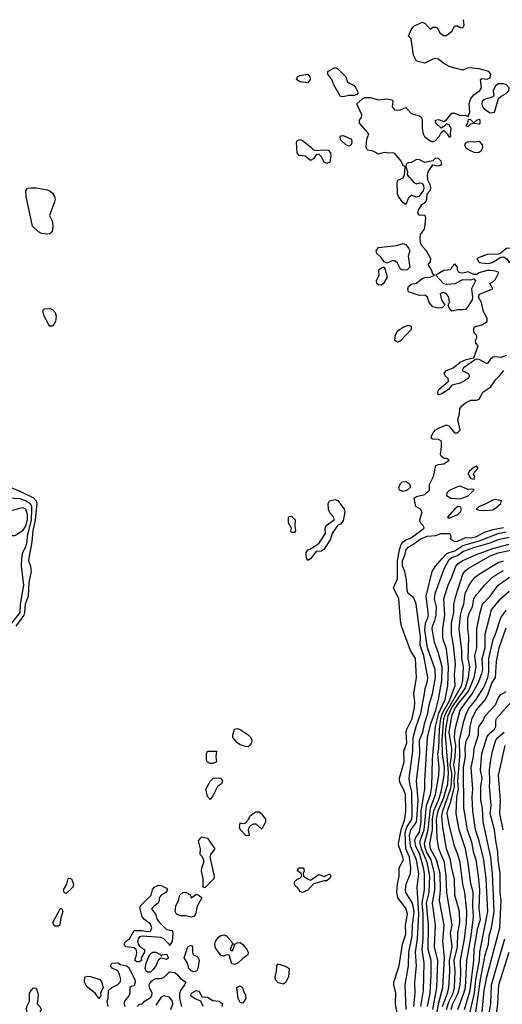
# Model space of a CAD drawing. Header units: metres. Extents: x -51132 to -49532, y -231222 to -229437.
# Tile 187 of 256: x -50855 to -50766, y -229618 to -229437. Entities that reach past the tile are written whole.
import ezdxf

# ---------------------------------------------------------------- set-up
doc = ezdxf.new("R2010")
doc.units = ezdxf.units.M
doc.layers.add('CONTOUR_INDEX', color=1, linetype='Continuous')
doc.layers.add('CONTOUR_INTER', color=3, linetype='Continuous')

msp = doc.modelspace()

# ---------------------------------------------------------------- linework, layer by layer
at = {"layer": 'CONTOUR_INDEX'}
for points, elevation in [([(-50855.29, -229526.76), (-50854.08, -229526.47), (-50853.58, -229526.7), (-50853.22, -229527.76), (-50853.24, -229528.76), (-50853.58, -229529.86), (-50854.08, -229530.78), (-50855.08, -229531.44), (-50855.58, -229531.65), (-50856.08, -229531.68), (-50856.58, -229531.45), (-50857.58, -229530.61), (-50858.12, -229529.76), (-50858.24, -229529.26), (-50858.05, -229528.76), (-50857.08, -229527.44), (-50856.58, -229527.14), (-50855.29, -229526.76)], 10), ([(-50782.1, -229618.26), (-50781.88, -229615.76), (-50781.9, -229613.76), (-50781.6, -229610.76), (-50781.79, -229608.26), (-50781.41, -229605.76), (-50781.18, -229601.26), (-50781.51, -229596.26), (-50781.18, -229593.76), (-50781.6, -229591.26), (-50782.73, -229588.76), (-50782.88, -229586.76), (-50782.65, -229585.76), (-50781.89, -229584.76), (-50781.62, -229584.26), (-50781.54, -229583.76), (-50781.32, -229580.26), (-50781.63, -229576.76), (-50781.01, -229571.76), (-50781.08, -229569.26), (-50780.42, -229567.76), (-50780.14, -229566.26), (-50779.53, -229564.26), (-50779.27, -229562.76), (-50778.67, -229560.76), (-50778.1, -229557.76), (-50778.2, -229556.26), (-50779.56, -229552.26), (-50780.08, -229549.01), (-50779.98, -229547.76), (-50779.5, -229546.76), (-50779.42, -229546.26), (-50779.8, -229542.76), (-50778.71, -229538.26), (-50778.08, -229537.23), (-50776.83, -229535.76), (-50776.08, -229535.01), (-50775.58, -229534.72), (-50774.58, -229534.42), (-50773.08, -229533.48), (-50770.08, -229532.6), (-50766.58, -229531.27), (-50765.08, -229530.96)], 10), ([(-50776.83, -229618.26), (-50775.9, -229615.76), (-50775.65, -229614.76), (-50775.48, -229611.76), (-50775.52, -229609.76), (-50775.05, -229607.26), (-50775.33, -229604.76), (-50775.02, -229603.26), (-50776.01, -229597.26), (-50776.13, -229594.26), (-50776.47, -229591.76), (-50777.47, -229589.26), (-50777.8, -229587.26), (-50777.9, -229583.76), (-50777.61, -229582.26), (-50776.58, -229579.77), (-50775.84, -229577.26), (-50775.73, -229575.26), (-50776.25, -229568.26), (-50776.21, -229567.26), (-50775.8, -229564.76), (-50775.08, -229563.26), (-50772.67, -229559.76), (-50772.02, -229557.76), (-50771.82, -229555.76), (-50772.09, -229554.26), (-50771.95, -229550.26), (-50772.15, -229548.76), (-50772.14, -229546.76), (-50771.84, -229545.76), (-50771.28, -229544.76), (-50771.03, -229543.26), (-50770.58, -229542.46), (-50769.87, -229541.76), (-50769.12, -229540.76), (-50767.63, -229539.26), (-50766.89, -229538.76), (-50765.58, -229538.08)], 15), ([(-50771.96, -229620.26), (-50770.95, -229615.76), (-50770.68, -229613.26), (-50770.03, -229609.76), (-50769.95, -229608.26), (-50768.51, -229600.76), (-50768.8, -229594.76), (-50769.21, -229591.26), (-50770.09, -229587.76), (-50770.75, -229585.76), (-50771.24, -229582.26), (-50771.36, -229579.76), (-50771.26, -229578.26), (-50771.52, -229574.26), (-50771.11, -229572.26), (-50771.02, -229570.76), (-50770.19, -229568.26), (-50770.2, -229567.26), (-50770.08, -229566.7), (-50769.42, -229565.76), (-50768.94, -229564.76), (-50767.06, -229562.76), (-50766.47, -229561.26), (-50766.08, -229560.86), (-50765.08, -229560.33)], 20)]:
    msp.add_lwpolyline(points, dxfattribs=dict(at, elevation=elevation))
at = {"layer": 'CONTOUR_INTER'}
for points, elevation in [([(-50765.08, -229498.54), (-50766.08, -229498.9), (-50767.08, -229498.76), (-50767.58, -229498.82), (-50768.05, -229499.26), (-50768.58, -229500.04), (-50770.08, -229499.24), (-50770.58, -229499.17), (-50770.75, -229499.26), (-50772.98, -229500.76), (-50773.19, -229501.26), (-50772.08, -229501.85), (-50771.88, -229502.26), (-50772.17, -229502.76), (-50772.82, -229503.26), (-50773.58, -229503.63), (-50775.08, -229504), (-50775.73, -229504.76), (-50777.08, -229505.63), (-50777.59, -229505.76), (-50777.71, -229505.26), (-50777.52, -229504.76), (-50775.7, -229503.26), (-50775.75, -229502.76), (-50776.32, -229502.26), (-50776.51, -229501.76), (-50776.1, -229501.26), (-50774.85, -229500.76), (-50773.58, -229499.71), (-50772.46, -229499.26), (-50771.08, -229498.94), (-50770.98, -229498.76), (-50770.23, -229496.76), (-50770.68, -229496.26), (-50770.75, -229495.76), (-50770.51, -229495.26), (-50770.54, -229494.76), (-50771.08, -229494.26), (-50771.08, -229493.49), (-50770.94, -229493.26), (-50769.58, -229492.89), (-50768.62, -229492.26), (-50768.58, -229491.76), (-50769.31, -229490.26), (-50769.65, -229488.76), (-50770.19, -229487.76), (-50770.02, -229487.26), (-50767.56, -229486.26), (-50768.11, -229485.26), (-50767.58, -229484.97), (-50767.08, -229484.47), (-50766.47, -229483.26), (-50767.08, -229483), (-50768.08, -229482.89), (-50768.58, -229482.9), (-50770.08, -229483.3), (-50770.58, -229483.61), (-50771.08, -229483.63), (-50772.08, -229483.11), (-50773.08, -229483.35), (-50773.58, -229483.33), (-50773.81, -229483.26), (-50774.05, -229482.76), (-50774.06, -229482.26), (-50774.58, -229481.68), (-50775.08, -229482.26), (-50775.32, -229482.76), (-50776.58, -229482.88), (-50778.03, -229483.76), (-50776.62, -229485.26), (-50776.08, -229485.41), (-50774.46, -229485.26), (-50773.08, -229484.51), (-50771.58, -229484.6), (-50771.08, -229484.41), (-50770.73, -229484.76), (-50771.51, -229486.26), (-50771.28, -229487.76), (-50771.39, -229488.26), (-50772.08, -229489.47), (-50772.58, -229490.04), (-50773.08, -229490.14), (-50774.08, -229490.09), (-50775.08, -229490.34), (-50775.57, -229489.76), (-50775.76, -229489.26), (-50775.56, -229488.76), (-50775.67, -229487.76), (-50776.08, -229487.19), (-50776.58, -229486.92), (-50777.08, -229487.03), (-50777.25, -229487.26), (-50777.01, -229488.26), (-50776.37, -229489.26), (-50776.9, -229489.76), (-50777.58, -229489.84), (-50778.58, -229489.54), (-50779.28, -229488.76), (-50779.61, -229487.76), (-50780.08, -229487.44), (-50781.08, -229487.51), (-50783.08, -229486.83), (-50783.2, -229486.26), (-50783.08, -229485.84), (-50782.58, -229485.4), (-50781.58, -229485.2), (-50780.58, -229484.38), (-50780.08, -229484.14), (-50779.08, -229484.08), (-50778.32, -229483.76), (-50778.58, -229483.57), (-50778.84, -229482.76), (-50779.46, -229481.76), (-50779.05, -229481.26), (-50778.95, -229480.76), (-50779.79, -229479.26), (-50780.71, -229478.26), (-50780.9, -229477.76), (-50780.96, -229476.76), (-50780.85, -229476.26), (-50780.15, -229475.26), (-50780.08, -229474.89), (-50779.91, -229473.26), (-50780, -229472.76), (-50781.08, -229472.69), (-50781.38, -229472.26), (-50781.24, -229471.76), (-50780.6, -229470.76), (-50779.91, -229470.26), (-50779.7, -229469.76), (-50779.67, -229468.76), (-50779.08, -229468.15), (-50778.96, -229467.76), (-50779.04, -229467.26), (-50779.5, -229466.26), (-50779.57, -229465.26), (-50779.43, -229464.76), (-50778.58, -229463.45), (-50777.58, -229463.62), (-50777.08, -229463.48), (-50776.96, -229463.26), (-50777.07, -229462.76), (-50777.58, -229462.27), (-50778.08, -229462.2), (-50778.58, -229462.69), (-50780.08, -229463.02), (-50781.08, -229462.51), (-50781.58, -229462.46), (-50782.58, -229463.02), (-50783.08, -229463.06), (-50783.46, -229463.26), (-50783.56, -229463.76), (-50783.29, -229464.76), (-50783.32, -229465.26), (-50782.08, -229466.71), (-50781.58, -229466.97), (-50781.08, -229466.79), (-50780.58, -229466.81), (-50780.33, -229467.26), (-50780.23, -229467.76), (-50780.39, -229468.26), (-50781.17, -229469.26), (-50781.58, -229469.41), (-50782.58, -229469.04), (-50783.08, -229469.54), (-50783.58, -229470.73), (-50784.08, -229470.44), (-50784.94, -229469.26), (-50785.08, -229468.79), (-50785.15, -229466.76), (-50785.04, -229466.26), (-50784.08, -229465.83), (-50783.79, -229465.26), (-50783.71, -229463.76), (-50784.08, -229463.61), (-50784.4, -229462.76), (-50785.58, -229461.39), (-50786.08, -229461.23), (-50786.58, -229461.29), (-50787.58, -229461.16), (-50788.58, -229461.49), (-50789.58, -229460.96), (-50790.61, -229460.76), (-50790.88, -229460.26), (-50790.73, -229458.76), (-50790.4, -229457.76), (-50792.08, -229455.76), (-50792.11, -229455.26), (-50791.75, -229454.76), (-50791.65, -229454.26), (-50792.59, -229452.26), (-50791.49, -229451.26), (-50791.08, -229451.07), (-50790.08, -229451.07), (-50788.58, -229451.47), (-50787.08, -229451.33), (-50786.08, -229451.51), (-50785.94, -229451.76), (-50786.06, -229452.76), (-50785.58, -229453.37), (-50784.58, -229453.31), (-50783.58, -229452.89), (-50782.58, -229454), (-50781.08, -229454.45), (-50780.7, -229454.76), (-50780.54, -229455.26), (-50780.56, -229456.76), (-50780.38, -229457.76), (-50780.11, -229458.26), (-50779.08, -229459.04), (-50778.58, -229459.25), (-50778.08, -229458.99), (-50777.46, -229458.26), (-50777.08, -229457.48), (-50776.58, -229457.13), (-50775.94, -229457.76), (-50775.58, -229458.38), (-50775.3, -229458.26), (-50775.36, -229457.76), (-50775.2, -229456.76), (-50775.58, -229456.08), (-50776.08, -229455.89), (-50776.58, -229456.42), (-50777.08, -229456.68), (-50778.03, -229455.76), (-50778.14, -229455.26), (-50777.58, -229455.09), (-50776.58, -229455.49), (-50776.08, -229455.17), (-50775.08, -229453.97), (-50774.58, -229453.95), (-50773.58, -229454.38), (-50772.58, -229454.29), (-50772.08, -229454.59), (-50771.77, -229453.76), (-50771.94, -229452.26), (-50771.62, -229451.26), (-50771.08, -229450.6), (-50769.93, -229449.76), (-50769.63, -229449.26), (-50769.81, -229447.76), (-50769.58, -229447.55), (-50768.58, -229447.71), (-50768.08, -229447.48), (-50767.91, -229446.76), (-50768.27, -229446.26), (-50770.08, -229445.81), (-50772.08, -229445.62), (-50773.08, -229446.03), (-50774.58, -229445.69), (-50775.58, -229445.34), (-50776.58, -229444.79), (-50777.58, -229444), (-50778.08, -229443.91), (-50778.58, -229444), (-50780.08, -229444.73), (-50781.58, -229444.39), (-50782.14, -229443.26), (-50782.57, -229440.26), (-50783.05, -229439.76), (-50782.58, -229438.65), (-50782.08, -229437.95), (-50780.58, -229437.2), (-50780.08, -229437.41), (-50779.08, -229438.49), (-50778.58, -229438.15), (-50778.08, -229438.12), (-50777.8, -229438.26), (-50777.25, -229439.26), (-50776.58, -229439.65), (-50776.08, -229439.67), (-50775.08, -229438.86), (-50774.58, -229437.89), (-50774.08, -229437.91), (-50773.58, -229438.2), (-50773.06, -229438.26), (-50772.85, -229437.76), (-50772.96, -229436.76)], 8), ([(-50803.49, -229447.26), (-50803.08, -229447.01), (-50801.58, -229446.79), (-50801.26, -229447.26), (-50801.18, -229447.76), (-50801.58, -229448.36), (-50803.08, -229448.2), (-50803.7, -229447.76), (-50803.49, -229447.26)], 8), ([(-50796.95, -229445.76), (-50796.58, -229445.54), (-50796.08, -229445.79), (-50794.6, -229447.26), (-50794.28, -229448.26), (-50793.08, -229448.86), (-50792.74, -229449.26), (-50792.52, -229449.76), (-50792.37, -229450.26), (-50792.58, -229450.54), (-50793.08, -229450.73), (-50794.08, -229450.73), (-50795.08, -229450.96), (-50795.58, -229450.87), (-50796.8, -229448.76), (-50797.17, -229447.76), (-50797.92, -229446.76), (-50797.9, -229446.26), (-50796.95, -229445.76)], 8), ([(-50766.58, -229448.56), (-50767.08, -229449.01), (-50767.52, -229449.76), (-50767.37, -229450.76), (-50767.58, -229450.96), (-50769.08, -229451.45), (-50769.53, -229451.76), (-50769.61, -229452.26), (-50769.47, -229452.76), (-50769.08, -229453.24), (-50768.08, -229453.88), (-50767.26, -229453.76), (-50766.5, -229451.26), (-50765.88, -229450.76), (-50765.08, -229450.35), (-50764.63, -229449.76), (-50764.56, -229449.26), (-50765.02, -229448.76), (-50765.58, -229448.53), (-50766.58, -229448.56)], 8), ([(-50772.08, -229455.11), (-50772.23, -229455.76), (-50772.52, -229456.26), (-50772.08, -229456.41), (-50771.58, -229455.94), (-50771.08, -229455.78), (-50770.08, -229455.94), (-50769.91, -229455.76), (-50769.86, -229455.26), (-50770.08, -229455.14), (-50770.52, -229455.26), (-50771.08, -229455.71), (-50771.58, -229455.19), (-50772.08, -229455.11)], 8), ([(-50795.64, -229458.26), (-50795.58, -229458.12), (-50795.08, -229458.03), (-50793.58, -229458.73), (-50793.51, -229459.26), (-50793.63, -229459.76), (-50794.08, -229460.03), (-50794.58, -229459.76), (-50795.58, -229458.86), (-50795.64, -229458.26)], 8), ([(-50803.68, -229459.26), (-50803.58, -229459.01), (-50803.08, -229458.79), (-50802.58, -229458.98), (-50801.08, -229460.11), (-50800.58, -229460.67), (-50800.08, -229460.84), (-50798.58, -229460.67), (-50797.85, -229460.76), (-50797.43, -229461.26), (-50797.36, -229461.76), (-50797.58, -229462.96), (-50798.08, -229463.22), (-50798.58, -229462.95), (-50799.08, -229461.95), (-50799.58, -229461.5), (-50800.08, -229461.62), (-50800.58, -229462.37), (-50801.08, -229462.63), (-50802.08, -229461.85), (-50803.21, -229461.76), (-50803.54, -229461.26), (-50803.68, -229459.26)], 8), ([(-50772.08, -229459.22), (-50772.58, -229459.44), (-50772.75, -229459.76), (-50772.56, -229460.26), (-50771.86, -229460.76), (-50771.08, -229461.11), (-50770.58, -229461.19), (-50770.08, -229461.12), (-50769.66, -229460.76), (-50769.41, -229460.26), (-50769.46, -229459.76), (-50769.89, -229459.26), (-50770.08, -229459.15), (-50771.08, -229459.31), (-50772.08, -229459.22)], 8), ([(-50853.16, -229467.76), (-50852.58, -229467.65), (-50851.58, -229467.69), (-50849.58, -229468.06), (-50849.08, -229468.24), (-50848.58, -229468.66), (-50848.19, -229469.26), (-50848.08, -229469.76), (-50848.19, -229470.26), (-50849.12, -229472.76), (-50848.66, -229473.76), (-50848.54, -229474.76), (-50848.64, -229475.76), (-50849.08, -229476.14), (-50849.58, -229476.21), (-50850.58, -229476.05), (-50851.14, -229475.76), (-50852.29, -229474.76), (-50853.41, -229469.26), (-50853.46, -229468.26), (-50853.16, -229467.76)], 8), ([(-50785.28, -229478.26), (-50784.08, -229477.94), (-50783.58, -229478.12), (-50783.05, -229478.76), (-50782.82, -229479.26), (-50783.14, -229480.26), (-50782.86, -229482.26), (-50783.31, -229482.76), (-50784.08, -229482.85), (-50784.58, -229482.62), (-50785.08, -229481.56), (-50785.58, -229481.1), (-50786.08, -229481.09), (-50787.08, -229481.51), (-50787.58, -229481.31), (-50788.08, -229480.49), (-50788.92, -229479.76), (-50789, -229479.26), (-50788.58, -229478.68), (-50785.28, -229478.26)], 8), ([(-50764.58, -229478.75), (-50765.08, -229478.85), (-50766.08, -229479.71), (-50766.58, -229479.89), (-50768.58, -229479.95), (-50770.08, -229480.49), (-50770.5, -229480.76), (-50770.08, -229481.39), (-50768.58, -229481.61), (-50768.08, -229481.56), (-50767.58, -229481.34), (-50766.08, -229480.46), (-50765.58, -229480.4), (-50764.96, -229480.76), (-50764.58, -229481.39), (-50764.08, -229480.94), (-50764.05, -229480.26), (-50763.63, -229479.26), (-50764.08, -229478.83), (-50764.58, -229478.75)], 8), ([(-50787.65, -229482.26), (-50787.58, -229482.22), (-50787.08, -229483.72), (-50787.09, -229484.26), (-50787.68, -229485.26), (-50788.08, -229485.57), (-50788.58, -229485.52), (-50788.92, -229485.26), (-50788.98, -229484.76), (-50788.47, -229483.76), (-50788.55, -229482.76), (-50788.08, -229482.38), (-50787.65, -229482.26)], 8), ([(-50850.35, -229490.26), (-50850.08, -229489.93), (-50849.08, -229489.85), (-50848.58, -229490.03), (-50848.08, -229490.59), (-50847.93, -229491.26), (-50848.03, -229492.26), (-50848.58, -229493.11), (-50849.08, -229493.14), (-50849.33, -229492.76), (-50850.09, -229491.26), (-50850.35, -229490.26)], 8), ([(-50783.94, -229493.26), (-50783.08, -229492.91), (-50782.58, -229493.09), (-50782.57, -229493.76), (-50784.58, -229495.81), (-50785.08, -229496.07), (-50785.59, -229495.76), (-50785.47, -229494.76), (-50785.08, -229493.98), (-50783.94, -229493.26)], 8), ([(-50785.08, -229619.81), (-50785.44, -229617.76), (-50785.42, -229615.76), (-50785.79, -229614.26), (-50785.8, -229613.76), (-50784.77, -229610.76), (-50784.2, -229606.76), (-50783.58, -229604.91), (-50783.66, -229603.26), (-50783.28, -229601.26), (-50783.58, -229600.16), (-50785.01, -229598.26), (-50785.2, -229597.26), (-50785.11, -229595.76), (-50784.81, -229594.26), (-50784.8, -229592.76), (-50784.02, -229591.26), (-50784.09, -229590.76), (-50784.85, -229588.76), (-50784.9, -229588.26), (-50784.41, -229585.76), (-50783.77, -229583.76), (-50783.58, -229582.26), (-50783.64, -229579.26), (-50783.98, -229578.26), (-50784.54, -229577.26), (-50784.72, -229576.76), (-50784.74, -229576.26), (-50783.88, -229573.26), (-50783.95, -229571.26), (-50783.39, -229569.76), (-50783.52, -229567.76), (-50783.4, -229567.26), (-50782.4, -229565.26), (-50781.96, -229563.26), (-50781.94, -229562.26), (-50782.11, -229560.76), (-50781.61, -229557.76), (-50781.82, -229554.26), (-50782.73, -229552.76), (-50784.37, -229548.26), (-50784.57, -229547.26), (-50784.87, -229543.26), (-50785.83, -229541.26), (-50785.08, -229539.6), (-50785.08, -229536.26), (-50784.75, -229534.26), (-50784.41, -229533.26), (-50784.08, -229532.76), (-50783.58, -229532.44), (-50782.58, -229532.05), (-50780.21, -229530.26), (-50780.39, -229529.76), (-50780.85, -229529.26), (-50780.98, -229528.76), (-50780.55, -229527.26), (-50780.87, -229526.76), (-50781.72, -229526.26), (-50782.02, -229524.76), (-50781.58, -229524.44), (-50780.08, -229524.06), (-50779.2, -229523.26), (-50779.24, -229522.26), (-50778.48, -229520.76), (-50778.02, -229518.76), (-50777.58, -229518.55), (-50776.58, -229518.45), (-50775.57, -229517.76), (-50776.08, -229517.46), (-50776.58, -229517.43), (-50777.08, -229517.03), (-50777.17, -229516.76), (-50776.99, -229515.26), (-50777.03, -229514.26), (-50777.58, -229513.97), (-50778.58, -229513.91), (-50778.85, -229513.76), (-50778.83, -229513.26), (-50778.54, -229512.76), (-50778.08, -229512.19), (-50777.58, -229511.85), (-50776.08, -229511.25), (-50775.58, -229511.51), (-50774.62, -229512.76), (-50774.06, -229512.76), (-50773.58, -229512.26), (-50774.01, -229510.26), (-50773.7, -229509.26), (-50773.63, -229508.26), (-50773.26, -229507.76), (-50772.58, -229507.21), (-50771.58, -229506.71), (-50770.58, -229506.7), (-50770.08, -229506.52), (-50769.43, -229505.26), (-50767.95, -229504.26), (-50767.08, -229502.99), (-50766.31, -229502.26), (-50765.54, -229501.26)], 8), ([(-50771.08, -229519.1), (-50771.87, -229519.76), (-50772.19, -229520.26), (-50771.58, -229521.12), (-50771.08, -229521.28), (-50770.98, -229521.26), (-50770.86, -229520.76), (-50771.17, -229520.26), (-50770.25, -229519.26), (-50770.58, -229518.87), (-50771.08, -229519.1)], 8), ([(-50856.08, -229522.87), (-50854.58, -229523.44), (-50852.08, -229524.7), (-50851.6, -229525.26), (-50851.46, -229525.76), (-50851.76, -229528.76), (-50852.21, -229530.76), (-50852.37, -229532.76), (-50852.96, -229535.76), (-50852.98, -229536.26), (-50852.64, -229537.26), (-50852.53, -229538.26), (-50852.95, -229540.26), (-50853.06, -229542.76), (-50853.61, -229544.26), (-50853.71, -229545.76), (-50853.87, -229546.26), (-50855.3, -229548.26)], 8), ([(-50784.22, -229521.76), (-50783.58, -229521.71), (-50783.08, -229521.98), (-50782.85, -229522.26), (-50782.8, -229522.76), (-50783.34, -229523.26), (-50784.08, -229523.53), (-50784.73, -229523.26), (-50784.84, -229522.76), (-50784.58, -229522.03), (-50784.22, -229521.76)], 8), ([(-50774.08, -229522.69), (-50775.58, -229523.36), (-50776.01, -229523.76), (-50776.08, -229524.26), (-50775.28, -229524.76), (-50773.58, -229524.89), (-50772.08, -229524.35), (-50771.03, -229523.26), (-50771.08, -229523.1), (-50772.08, -229523.15), (-50773.58, -229522.52), (-50774.08, -229522.69)], 8), ([(-50856.58, -229524.71), (-50854.58, -229524.84), (-50853.41, -229525.26), (-50852.7, -229525.76), (-50852.47, -229526.26), (-50852.43, -229526.76), (-50852.51, -229528.76), (-50853.23, -229531.76), (-50853.3, -229532.76), (-50853.58, -229533.75), (-50854.09, -229534.76), (-50854.28, -229535.76), (-50854.33, -229537.26), (-50853.95, -229540.76), (-50854.53, -229544.26), (-50854.6, -229545.76), (-50856.11, -229547.76)], 9), ([(-50797.64, -229525.26), (-50796.58, -229525.02), (-50796.08, -229525.18), (-50794.9, -229526.76), (-50794.81, -229527.26), (-50795.08, -229528.94), (-50795.58, -229529.51), (-50796.15, -229529.76), (-50797.11, -229531.26), (-50797.44, -229532.26), (-50798.58, -229534.15), (-50799.08, -229534.5), (-50800.08, -229534.53), (-50801.08, -229535.89), (-50801.58, -229536.24), (-50801.86, -229535.76), (-50801.93, -229535.26), (-50801.91, -229534.76), (-50801.6, -229534.26), (-50801.08, -229534.09), (-50799.58, -229533.09), (-50798.32, -229531.26), (-50798.41, -229530.26), (-50798.2, -229529.76), (-50796.78, -229528.76), (-50796.79, -229528.26), (-50797.58, -229527.45), (-50797.8, -229526.76), (-50797.86, -229525.76), (-50797.64, -229525.26)], 8), ([(-50767.58, -229525.09), (-50769.08, -229525.94), (-50770.09, -229526.26), (-50770.65, -229526.76), (-50770.08, -229526.96), (-50769.08, -229527.04), (-50767.58, -229526.88), (-50767.08, -229526.62), (-50766.09, -229525.76), (-50765.97, -229525.26), (-50767.08, -229524.97), (-50767.58, -229525.09)], 8), ([(-50774.58, -229526.71), (-50775.91, -229528.26), (-50775.58, -229528.44), (-50773.97, -229527.76), (-50773.5, -229527.26), (-50773.34, -229526.76), (-50773.58, -229526.26), (-50774.08, -229526.37), (-50774.58, -229526.71)], 8), ([(-50805.13, -229528.26), (-50805.08, -229528.15), (-50804.58, -229528.07), (-50803.95, -229528.76), (-50804.01, -229529.76), (-50803.84, -229530.76), (-50804.08, -229531.05), (-50804.58, -229531.08), (-50804.72, -229530.76), (-50804.59, -229530.26), (-50805.14, -229529.26), (-50805.13, -229528.26)], 8), ([(-50783.5, -229618.76), (-50783.71, -229614.26), (-50783.07, -229610.76), (-50783.03, -229608.26), (-50782.41, -229605.26), (-50782.34, -229603.26), (-50782.06, -229600.76), (-50782.37, -229599.26), (-50783.56, -229597.26), (-50783.65, -229596.76), (-50783.48, -229595.76), (-50782.72, -229593.76), (-50782.63, -229592.76), (-50782.89, -229590.76), (-50783.58, -229589.26), (-50783.71, -229586.26), (-50783.38, -229585.26), (-50782.47, -229583.76), (-50782.4, -229583.26), (-50782.45, -229578.76), (-50782.86, -229577.26), (-50782.97, -229576.26), (-50782.31, -229571.26), (-50782.24, -229568.76), (-50781.69, -229566.76), (-50780.82, -229564.26), (-50780.11, -229560.76), (-50780.04, -229559.76), (-50779.58, -229558.4), (-50779.53, -229557.76), (-50780.24, -229553.76), (-50780.93, -229551.76), (-50780.86, -229550.26), (-50781.66, -229544.26), (-50782.08, -229543.09), (-50783.15, -229542.26), (-50783.32, -229541.76), (-50783.43, -229539.76), (-50783.78, -229538.26), (-50784.17, -229537.26), (-50784.2, -229536.26), (-50783.76, -229535.26), (-50783.52, -229534.26), (-50783.11, -229533.76), (-50782.08, -229533.17), (-50780.92, -229532.26), (-50779.62, -229531.76), (-50778.08, -229531.61), (-50777.08, -229531.23), (-50775.58, -229531.23), (-50775.47, -229531.26), (-50775.3, -229531.76), (-50775.36, -229532.26), (-50774.58, -229532.75), (-50774.08, -229532.66), (-50772.58, -229531.99), (-50771.58, -229532.03), (-50770.58, -229531.81), (-50769.08, -229531), (-50767.58, -229530.54), (-50765.58, -229530.14)], 9), ([(-50780.8, -229618.26), (-50780.34, -229615.26), (-50780.22, -229610.26), (-50780.55, -229607.76), (-50780.39, -229605.76), (-50780.35, -229601.26), (-50780.54, -229599.26), (-50780.16, -229596.76), (-50780.11, -229595.26), (-50780.14, -229593.76), (-50780.3, -229592.76), (-50781.01, -229590.26), (-50781.72, -229588.76), (-50781.89, -229587.76), (-50781.82, -229587.26), (-50781.08, -229586.2), (-50780.76, -229584.26), (-50780.73, -229582.26), (-50780.07, -229578.26), (-50780.09, -229576.76), (-50779.59, -229568.76), (-50778.98, -229566.26), (-50778.07, -229563.76), (-50777.56, -229561.76), (-50776.95, -229558.26), (-50776.89, -229555.76), (-50777.54, -229553.26), (-50778.31, -229551.26), (-50778.7, -229548.76), (-50778.66, -229548.26), (-50778.21, -229547.26), (-50777.98, -229546.26), (-50777.95, -229544.76), (-50778.29, -229543.26), (-50778.18, -229542.26), (-50776.51, -229537.76), (-50775.58, -229536.03), (-50775.08, -229535.66), (-50774.08, -229535.28), (-50773.08, -229534.57), (-50771.08, -229533.83), (-50768.08, -229532.96), (-50766.58, -229532.33), (-50764.58, -229531.93)], 11), ([(-50779.58, -229618.26), (-50779.09, -229615.76), (-50778.91, -229612.26), (-50778.93, -229609.76), (-50779.46, -229607.76), (-50779.39, -229603.26), (-50779.74, -229599.26), (-50779.28, -229597.26), (-50779.17, -229594.26), (-50779.65, -229591.76), (-50780.69, -229589.26), (-50780.96, -229588.26), (-50780.92, -229587.76), (-50780.21, -229585.76), (-50779.76, -229581.26), (-50779.04, -229579.26), (-50778.78, -229577.76), (-50778.68, -229572.76), (-50778.11, -229566.76), (-50777.47, -229564.26), (-50776.31, -229561.76), (-50775.86, -229559.26), (-50775.7, -229555.76), (-50776.08, -229552.44), (-50776.7, -229550.76), (-50776.76, -229550.26), (-50776.75, -229548.76), (-50776.39, -229546.26), (-50776.6, -229543.26), (-50775.78, -229540.76), (-50775.08, -229539.3), (-50774.39, -229537.26), (-50773.93, -229536.76), (-50773.08, -229536.23), (-50770.58, -229535.11), (-50767.58, -229534), (-50764.58, -229533.22)], 12), ([(-50778.59, -229618.76), (-50777.85, -229614.76), (-50777.7, -229609.76), (-50778.29, -229607.26), (-50778.13, -229603.26), (-50778.66, -229599.26), (-50778.24, -229596.76), (-50778.27, -229593.76), (-50778.89, -229591.26), (-50779.77, -229589.76), (-50780.1, -229588.76), (-50780.13, -229588.26), (-50779.46, -229585.76), (-50779.03, -229581.76), (-50778.13, -229579.26), (-50777.5, -229575.76), (-50777.41, -229574.26), (-50777.65, -229571.76), (-50777.49, -229570.76), (-50777.39, -229567.26), (-50777.15, -229565.26), (-50776.83, -229564.26), (-50775.58, -229562.17), (-50774.49, -229559.26), (-50774.59, -229557.26), (-50774.44, -229555.26), (-50774.77, -229551.76), (-50775.18, -229549.76), (-50775.14, -229547.76), (-50774.75, -229545.76), (-50774.74, -229544.26), (-50774.38, -229542.76), (-50773.08, -229538.75), (-50772.58, -229538.08), (-50772.08, -229537.67), (-50768.08, -229535.37), (-50766.58, -229534.82), (-50764.02, -229534.26)], 13), ([(-50777.79, -229619.26), (-50777.56, -229617.76), (-50776.77, -229614.76), (-50776.45, -229609.26), (-50776.77, -229606.26), (-50776.51, -229603.26), (-50777.37, -229598.76), (-50777.21, -229596.76), (-50777.24, -229593.76), (-50777.9, -229591.26), (-50779.05, -229589.26), (-50779.15, -229588.26), (-50778.67, -229585.76), (-50778.64, -229583.76), (-50778.4, -229582.26), (-50777.56, -229580.26), (-50777.09, -229578.76), (-50776.5, -229575.76), (-50776.47, -229574.26), (-50776.85, -229571.76), (-50776.87, -229569.26), (-50776.56, -229565.26), (-50776.22, -229564.26), (-50773.34, -229559.26), (-50773.08, -229558.26), (-50772.97, -229555.76), (-50773.26, -229554.26), (-50773.29, -229552.76), (-50773.74, -229548.76), (-50773.48, -229546.26), (-50773.29, -229545.26), (-50772.88, -229544.26), (-50772.65, -229542.26), (-50771.89, -229540.76), (-50771.23, -229539.76), (-50770.83, -229539.26), (-50770.18, -229538.76), (-50766.58, -229536.6), (-50765.58, -229536.27)], 14), ([(-50776.11, -229618.76), (-50775.6, -229617.26), (-50774.84, -229615.76), (-50774.59, -229614.76), (-50774.46, -229611.76), (-50774.66, -229609.76), (-50774.05, -229607.26), (-50773.97, -229604.76), (-50773.65, -229602.76), (-50773.69, -229600.76), (-50774.58, -229597.76), (-50774.59, -229594.76), (-50775.08, -229592.85), (-50775.34, -229591.26), (-50776.07, -229589.26), (-50776.79, -229585.26), (-50776.93, -229583.26), (-50776.78, -229582.26), (-50775.37, -229578.26), (-50775.18, -229577.26), (-50775.11, -229575.26), (-50775.38, -229573.76), (-50775.15, -229572.26), (-50775.12, -229570.76), (-50775.58, -229567.76), (-50775.09, -229564.76), (-50774.7, -229563.76), (-50774.08, -229562.78), (-50772.04, -229560.26), (-50770.99, -229557.76), (-50770.61, -229555.76), (-50770.86, -229553.76), (-50770.48, -229552.26), (-50770.52, -229548.76), (-50769.92, -229545.76), (-50769.44, -229544.26), (-50768.02, -229542.76), (-50766.56, -229540.76), (-50764.5, -229539.26)], 16), ([(-50775.2, -229618.76), (-50774.89, -229617.76), (-50773.91, -229615.76), (-50773.55, -229614.26), (-50773.44, -229612.26), (-50773.52, -229609.76), (-50772.76, -229605.76), (-50772.4, -229602.76), (-50772.34, -229600.76), (-50772.74, -229597.26), (-50773.1, -229595.76), (-50773.6, -229591.76), (-50774, -229590.26), (-50774.61, -229588.76), (-50775.61, -229584.76), (-50775.95, -229582.76), (-50775.9, -229582.26), (-50775.36, -229580.76), (-50774.61, -229577.76), (-50774.65, -229576.76), (-50774.51, -229575.26), (-50774.71, -229573.76), (-50774.46, -229572.26), (-50774.36, -229570.26), (-50774.64, -229568.76), (-50774.49, -229567.26), (-50773.55, -229563.76), (-50771.34, -229560.76), (-50770.24, -229558.76), (-50769.58, -229557.02), (-50769.43, -229556.26), (-50769.54, -229554.26), (-50769, -229552.26), (-50768.96, -229549.76), (-50767.82, -229545.26), (-50766.08, -229543.19), (-50764.58, -229541.86)], 17), ([(-50774.02, -229618.76), (-50772.87, -229615.76), (-50772.6, -229614.76), (-50772.32, -229609.76), (-50771.56, -229605.26), (-50771.12, -229601.76), (-50771.24, -229599.76), (-50771.2, -229597.26), (-50771.67, -229595.26), (-50772.03, -229592.26), (-50772.59, -229589.26), (-50773.73, -229585.76), (-50774.32, -229582.76), (-50774.2, -229579.76), (-50773.9, -229578.26), (-50774.03, -229576.76), (-50773.64, -229572.26), (-50773.69, -229569.26), (-50772.91, -229565.76), (-50772.41, -229564.26), (-50771.88, -229563.26), (-50770.64, -229561.76), (-50769.58, -229560.15), (-50769.08, -229559.26), (-50768.49, -229557.76), (-50768.3, -229556.76), (-50768.29, -229554.26), (-50767.51, -229550.76), (-50767.06, -229549.76), (-50766.09, -229546.76), (-50765.08, -229545.33)], 18), ([(-50772.78, -229618.76), (-50771.76, -229615.26), (-50771.08, -229609.76), (-50770.99, -229607.76), (-50770.31, -229603.76), (-50769.85, -229602.26), (-50770.07, -229600.26), (-50769.94, -229596.76), (-50770.17, -229594.26), (-50770.64, -229591.26), (-50771.11, -229589.76), (-50771.36, -229588.26), (-50772.25, -229585.76), (-50772.9, -229581.76), (-50772.95, -229574.26), (-50772.59, -229572.26), (-50772.66, -229570.76), (-50772.55, -229569.76), (-50772.42, -229569.26), (-50771.88, -229568.26), (-50771.74, -229566.76), (-50771.39, -229565.26), (-50770.62, -229563.76), (-50768.93, -229561.76), (-50768.43, -229560.76), (-50767.72, -229558.76), (-50767.07, -229557.76), (-50766.86, -229554.76), (-50766.4, -229552.26), (-50765.08, -229548.59)], 19), ([(-50770.67, -229619.26), (-50769.81, -229613.26), (-50768.96, -229608.76), (-50768.35, -229606.76), (-50768.22, -229605.26), (-50767.79, -229603.76), (-50767.29, -229600.76), (-50767.61, -229593.76), (-50767.95, -229590.76), (-50769.33, -229584.26), (-50769.46, -229581.76), (-50769.76, -229580.26), (-50769.74, -229577.76), (-50769.54, -229576.26), (-50769.83, -229574.76), (-50769.58, -229571.7), (-50768.58, -229568.58), (-50768.08, -229567.92), (-50767.26, -229567.26), (-50767, -229566.76), (-50767.02, -229565.76), (-50766.89, -229565.26), (-50764.08, -229562.07)], 21), ([(-50815.11, -229567.26), (-50814.58, -229567.12), (-50814.08, -229567.31), (-50812.58, -229568.27), (-50812.11, -229568.76), (-50811.93, -229569.26), (-50811.98, -229569.76), (-50812.31, -229570.26), (-50812.58, -229570.46), (-50813.08, -229570.4), (-50814.08, -229570.13), (-50814.55, -229569.76), (-50815.42, -229568.76), (-50815.42, -229568.26), (-50815.11, -229567.26)], 8), ([(-50769.55, -229619.26), (-50769.13, -229615.26), (-50768.69, -229612.76), (-50766.28, -229603.76), (-50766.04, -229598.76), (-50766.2, -229597.26), (-50766.24, -229593.76), (-50766.58, -229591.26), (-50766.63, -229589.76), (-50767.02, -229587.76), (-50767.23, -229585.76), (-50768.02, -229582.76), (-50767.87, -229581.26), (-50768.19, -229577.76), (-50768.09, -229576.76), (-50768.17, -229574.76), (-50768.01, -229573.26), (-50767.62, -229571.26), (-50767, -229569.26), (-50766.63, -229568.76), (-50765.48, -229567.76)], 22), ([(-50765.67, -229585.76), (-50766.3, -229582.76), (-50766.17, -229580.26), (-50766.53, -229575.76), (-50765.29, -229570.26)], 23), ([(-50820.07, -229571.26), (-50818.4, -229571.26), (-50818.53, -229572.26), (-50818.43, -229573.26), (-50819.08, -229573.53), (-50819.58, -229573.56), (-50820.13, -229573.26), (-50820.27, -229572.76), (-50820.22, -229571.76), (-50820.07, -229571.26)], 8), ([(-50818.95, -229576.26), (-50818.08, -229576.16), (-50817.67, -229576.26), (-50817.33, -229576.76), (-50817.48, -229577.26), (-50818.2, -229577.76), (-50819.08, -229579.5), (-50819.58, -229580.14), (-50820.08, -229579.63), (-50820.37, -229578.26), (-50819.54, -229576.76), (-50818.95, -229576.26)], 8), ([(-50811.69, -229582.76), (-50811.08, -229582.44), (-50810.58, -229582.45), (-50810.17, -229582.76), (-50809.36, -229583.76), (-50809.4, -229584.26), (-50810.08, -229585.63), (-50811.08, -229584.73), (-50811.58, -229584.71), (-50812.08, -229584.95), (-50812.37, -229585.26), (-50812.57, -229585.76), (-50812.41, -229586.76), (-50812.58, -229586.85), (-50813, -229586.76), (-50814.08, -229585.7), (-50814.18, -229585.26), (-50814.08, -229584.48), (-50813.58, -229584.55), (-50813.08, -229584.45), (-50812.46, -229583.76), (-50812.28, -229583.26), (-50811.69, -229582.76)], 8), ([(-50821.38, -229587.26), (-50821.08, -229587.05), (-50820.08, -229587.28), (-50818.7, -229589.26), (-50819.49, -229590.26), (-50819.61, -229590.76), (-50818.85, -229594.26), (-50818.9, -229594.76), (-50820.58, -229596.44), (-50820.86, -229596.26), (-50820.88, -229594.76), (-50821.15, -229593.26), (-50821.1, -229592.76), (-50820.71, -229591.76), (-50820.75, -229591.26), (-50821.08, -229590.58), (-50821.39, -229590.26), (-50821.37, -229589.26), (-50821.69, -229587.76), (-50821.38, -229587.26)], 8), ([(-50803.34, -229592.76), (-50802.41, -229592.76), (-50802.25, -229593.26), (-50802.47, -229593.76), (-50802.37, -229594.26), (-50801.65, -229594.76), (-50801.08, -229594.98), (-50799.58, -229593.94), (-50798.58, -229594.35), (-50797.58, -229593.86), (-50797.39, -229594.26), (-50797.66, -229594.76), (-50798.08, -229595.11), (-50798.58, -229595.13), (-50800.58, -229595.67), (-50801.58, -229596.83), (-50802.58, -229597.29), (-50803.08, -229597.06), (-50803.2, -229596.76), (-50804.09, -229595.76), (-50804.02, -229595.26), (-50803.58, -229594.8), (-50803.08, -229594.65), (-50802.73, -229594.26), (-50802.8, -229593.76), (-50803.5, -229593.26), (-50803.34, -229592.76)], 8), ([(-50845.73, -229594.76), (-50845.58, -229594.63), (-50845.08, -229594.74), (-50844.72, -229595.76), (-50844.84, -229596.26), (-50846.08, -229597.47), (-50846.41, -229597.26), (-50846.54, -229596.76), (-50845.92, -229595.76), (-50845.73, -229594.76)], 8), ([(-50829.86, -229596.26), (-50829.08, -229595.89), (-50828.58, -229595.97), (-50827.58, -229596.5), (-50827.41, -229596.76), (-50827.72, -229597.26), (-50828.56, -229597.76), (-50828.96, -229598.26), (-50828.95, -229598.76), (-50829.16, -229599.26), (-50829.89, -229599.76), (-50830.35, -229600.26), (-50829.64, -229601.26), (-50829.3, -229602.26), (-50828.91, -229602.76), (-50827.58, -229604.07), (-50826.57, -229604.26), (-50826.45, -229604.76), (-50826.58, -229606.27), (-50827.08, -229607.01), (-50827.14, -229606.76), (-50828.07, -229605.76), (-50828.58, -229605.52), (-50832.08, -229605.29), (-50832.58, -229605.45), (-50832.85, -229605.76), (-50832.92, -229606.26), (-50832.82, -229606.76), (-50832.58, -229607.11), (-50831.63, -229607.76), (-50831.66, -229608.26), (-50832.24, -229609.26), (-50832.19, -229609.76), (-50832.58, -229610.01), (-50833.08, -229609.99), (-50833.41, -229609.76), (-50833.11, -229608.76), (-50833.06, -229608.26), (-50833.21, -229607.76), (-50833.58, -229607.42), (-50835.08, -229607.26), (-50835.38, -229606.76), (-50835.14, -229606.26), (-50834.39, -229605.76), (-50833.58, -229604.24), (-50832.08, -229604.23), (-50831.08, -229604.44), (-50830.58, -229604.4), (-50830.46, -229604.26), (-50830.32, -229603.76), (-50830.58, -229603.11), (-50831.65, -229602.26), (-50832.07, -229601.76), (-50832.43, -229600.26), (-50832.43, -229599.76), (-50830.41, -229597.76), (-50830.2, -229596.76), (-50829.86, -229596.26)], 8), ([(-50824.61, -229597.26), (-50824.08, -229597.23), (-50823.58, -229597.44), (-50823.22, -229597.76), (-50823.08, -229598.26), (-50822.08, -229597.57), (-50821.58, -229597.79), (-50821.09, -229598.26), (-50821.96, -229599.76), (-50822.3, -229601.26), (-50822.58, -229601.66), (-50823.08, -229601.8), (-50824.08, -229601.57), (-50825.08, -229601.59), (-50825.77, -229601.26), (-50826.04, -229600.76), (-50825.91, -229599.76), (-50825.41, -229598.76), (-50825.15, -229597.76), (-50824.61, -229597.26)], 8), ([(-50847.15, -229600.26), (-50847.08, -229600.16), (-50846.87, -229600.26), (-50846.67, -229600.76), (-50847.13, -229602.26), (-50847.24, -229603.26), (-50847.58, -229603.46), (-50848.08, -229603.44), (-50848.34, -229603.26), (-50848.53, -229602.76), (-50847.15, -229600.26)], 8), ([(-50817.72, -229605.26), (-50817.08, -229605.06), (-50816.58, -229605.24), (-50815.64, -229606.26), (-50815.58, -229606.49), (-50815.27, -229606.76), (-50815.58, -229606.93), (-50815.89, -229607.76), (-50815.58, -229608.05), (-50815.31, -229607.76), (-50815.02, -229606.76), (-50814.58, -229606.52), (-50814.08, -229606.48), (-50813.58, -229606.84), (-50812.83, -229607.76), (-50812.59, -229608.26), (-50812.65, -229608.76), (-50813.58, -229609.38), (-50814.46, -229610.26), (-50815.08, -229610.48), (-50815.58, -229610.38), (-50816.08, -229608.78), (-50816.58, -229608.76), (-50817.08, -229608.98), (-50817.58, -229608.88), (-50818.58, -229607.44), (-50818.7, -229606.76), (-50818.59, -229606.26), (-50818.08, -229605.52), (-50817.72, -229605.26)], 8), ([(-50769, -229623.76), (-50767.95, -229617.76), (-50767.78, -229614.26), (-50765.33, -229605.76)], 23), ([(-50830.19, -229608.26), (-50829.58, -229608.27), (-50828.66, -229608.76), (-50828.58, -229608.95), (-50828.39, -229608.76), (-50827.58, -229608.58), (-50827.22, -229609.26), (-50827.58, -229609.61), (-50828.58, -229609.33), (-50829.08, -229609.63), (-50829.58, -229610.73), (-50830.08, -229611.44), (-50830.58, -229611.9), (-50831.08, -229611.93), (-50831.37, -229611.76), (-50831.51, -229611.26), (-50831.37, -229610.26), (-50830.75, -229608.76), (-50830.19, -229608.26)], 8), ([(-50823.7, -229607.26), (-50823.08, -229606.94), (-50822.82, -229607.26), (-50822.83, -229608.26), (-50822.69, -229608.76), (-50822.08, -229609), (-50821.78, -229609.26), (-50821.62, -229609.76), (-50821.87, -229611.26), (-50822.08, -229611.73), (-50822.58, -229611.83), (-50823.08, -229611.69), (-50823.5, -229611.26), (-50823.75, -229610.26), (-50824.35, -229609.26), (-50823.7, -229607.26)], 8), ([(-50767.27, -229622.26), (-50766.63, -229617.76), (-50766.45, -229614.26), (-50764.58, -229608.26)], 24), ([(-50837.68, -229610.26), (-50836.58, -229610.2), (-50836.08, -229610.52), (-50834.94, -229610.76), (-50834.58, -229611.01), (-50833.43, -229613.26), (-50833.35, -229613.76), (-50833.58, -229614.43), (-50834.08, -229614.55), (-50834.34, -229614.76), (-50834.37, -229615.76), (-50834.54, -229616.26), (-50835.33, -229617.26), (-50835.42, -229617.76), (-50835.3, -229618.26)], 8), ([(-50838.33, -229618.26), (-50838.55, -229617.26), (-50838.32, -229616.76), (-50838.29, -229615.26), (-50837.69, -229614.76), (-50836.58, -229614.19), (-50836.14, -229613.76), (-50836.03, -229613.26), (-50836.25, -229612.26), (-50836.58, -229611.66), (-50837.58, -229611.2), (-50837.89, -229610.76), (-50837.68, -229610.26)], 8), ([(-50833.01, -229618.26), (-50832.58, -229617.81), (-50832.04, -229617.76), (-50831.64, -229617.26), (-50830.58, -229616.59), (-50830.31, -229616.26), (-50830.27, -229615.76), (-50830.76, -229614.76), (-50830.82, -229614.26), (-50830.58, -229613.77), (-50830.08, -229613.3), (-50829.58, -229613.08), (-50828.58, -229613.1), (-50828, -229612.76), (-50827.08, -229611.83), (-50826.08, -229612), (-50825.58, -229612.39), (-50825.08, -229613.05), (-50824.07, -229613.76), (-50824.28, -229614.26), (-50825.04, -229615.26), (-50825.23, -229615.76), (-50825.21, -229616.76), (-50824.84, -229618.26)], 8), ([(-50807.3, -229610.76), (-50807.08, -229610.38), (-50805.58, -229610.9), (-50805.02, -229611.26), (-50805.16, -229612.76), (-50805.62, -229613.76), (-50806.08, -229614.12), (-50807.08, -229613.91), (-50807.58, -229613.31), (-50807.62, -229612.76), (-50807.34, -229611.76), (-50807.3, -229610.76)], 8), ([(-50842.61, -229612.76), (-50842.08, -229612.63), (-50841.58, -229612.7), (-50839.87, -229613.26), (-50839.58, -229613.62), (-50839.24, -229614.76), (-50839.73, -229615.76), (-50839.67, -229616.26), (-50840.08, -229616.75), (-50840.74, -229615.76), (-50842.06, -229614.76), (-50842.42, -229614.26), (-50842.69, -229613.76), (-50842.61, -229612.76)], 8), ([(-50852.48, -229615.26), (-50852.08, -229614.8), (-50851.58, -229614.89), (-50851.26, -229615.76), (-50851.22, -229616.26), (-50851.39, -229617.76), (-50850.91, -229618.26), (-50850.68, -229618.76), (-50851.34, -229620.26), (-50851.17, -229621.26), (-50851.7, -229622.76), (-50852.58, -229623.84), (-50853.08, -229624.25), (-50853.58, -229624.37), (-50853.86, -229624.26), (-50853.78, -229623.76), (-50853.92, -229622.76), (-50853.88, -229621.76), (-50854.08, -229621.45), (-50855.08, -229621.61)], 8), ([(-50855.08, -229620.11), (-50854.58, -229619.72), (-50854.39, -229620.26), (-50854.08, -229620.63), (-50853.58, -229620.92), (-50852.96, -229620.76), (-50852.85, -229620.26), (-50853.15, -229619.76), (-50853.36, -229618.76), (-50853.29, -229618.26), (-50852.84, -229617.26), (-50852.79, -229615.76), (-50852.48, -229615.26)], 8), ([(-50820.83, -229618.26), (-50821.31, -229617.26), (-50822.47, -229616.76), (-50823.11, -229616.26), (-50823.02, -229615.76), (-50822.17, -229615.26)], 8), ([(-50822.17, -229615.26), (-50821.58, -229615.44), (-50821.08, -229616.46), (-50820.08, -229616.52), (-50819.08, -229617.11), (-50817.92, -229617.26), (-50817.31, -229617.76), (-50817.44, -229618.26)], 8), ([(-50814.64, -229614.76), (-50814.08, -229614.44), (-50813.63, -229614.76), (-50813.53, -229615.26), (-50813.08, -229616.06), (-50813.02, -229616.76), (-50813.58, -229617.59), (-50814.08, -229617.49), (-50814.42, -229616.76), (-50814.64, -229614.76)], 8), ([(-50826.78, -229618.76), (-50826.44, -229617.76), (-50826.48, -229617.26), (-50827.08, -229616.5), (-50828.08, -229616.26), (-50828.58, -229616.54), (-50829.58, -229617.99)], 8)]:
    msp.add_lwpolyline(points, dxfattribs=dict(at, elevation=elevation))

doc.saveas('drawing.dxf')
